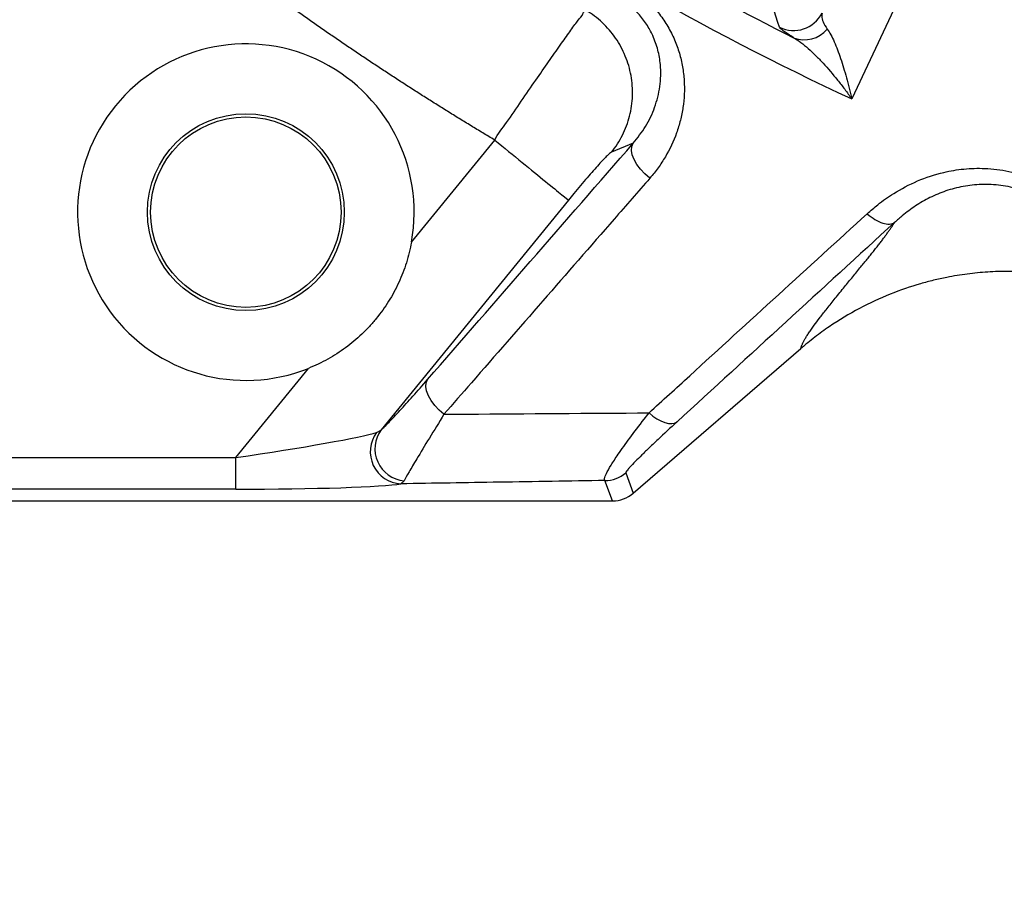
# Model space of a CAD drawing. Extents: x 0 to 16820, y 0 to 11880.
# Tile 12 of 77: x 7476 to 7631, y 5988 to 6124. Entities that reach past the tile are written whole.
import ezdxf

# ---------------------------------------------------------------- set-up
doc = ezdxf.new("R2010")
doc.units = 0
doc.header["$LTSCALE"] = 20
doc.layers.get('0').update_dxf_attribs({"linetype": 'CONTINUOUS'})
doc.styles.add('SLDTEXTSTYLE0', font='TXT', dxfattribs={"width": 0.605})
doc.dimstyles.new('SLDDIMSTYLE1', dxfattribs={"dimtxt": 100, "dimasz": 100, "dimexe": 0, "dimexo": 0.0625, "dimgap": 25, "dimtad": 1, "dimdec": 4, "dimlfac": 20, "dimzin": 12, "dimtxsty": 'SLDTEXTSTYLE0', "dimsah": 1, "dimcen": 0.09, "dimazin": 3, "dimtfac": 1, "dimtofl": 0, "dimtmove": 0, "dimatfit": 3, "dimtolj": 1, "dimtzin": 12})

# ---------------------------------------------------------------- blocks, each defined once
blk = doc.blocks.new('_D_3')
at = {"color": 7, "linetype": 'CONTINUOUS'}
for p, q in [((7831.16, 6507.87), (11819.08, 6507.87)), ((4317.75, 5895.41), (3824.45, 5808.43))]:
    blk.add_line(p, q, dxfattribs=at)
blk.add_arc((7791.16, 6507.87), 3997.91, 190, 0, dxfattribs=at)
for points in [[(11789.08, 6507.87), (11772.83, 6408.07), (11802.82, 6407.69)], [(3853.99, 5813.64), (3857.85, 5712.6), (3887.32, 5718.17)]]:
    blk.add_solid(points, dxfattribs=at)
at = {"color": 7, "linetype": 'CONTINUOUS', "insert": (7986.83, 2641.21), "char_height": 100, "attachment_point": 1, "rotation": 5, "style": 'SLDTEXTSTYLE0'}
blk.add_mtext('170°', dxfattribs=at)

msp = doc.modelspace()

# ---------------------------------------------------------------- linework, layer by layer
at = {"color": 8, "linetype": 'CONTINUOUS'}
for p, q in [((7537.6462315, 6088.6422491), (7550.7506554, 6104.7064758)), ((7572.5528722, 6104.1949487), (7569.1388671, 6102.7934945)), ((7562.3583769, 6095.2383972), (7532.8603064, 6059.0778089)), ((7509.9681889, 6054.7127819), (7521.421281, 6068.7526858)), ((7458.3710407, 6054.7127819), (7509.9681889, 6054.7127819)), ((7509.9681889, 6049.7196114), (7509.9681889, 6054.7127819)), ((7571.3782434, 6052.2905684), (7572.5703214, 6049.084673)), ((7536.471722, 6051.0421491), (7535.9600459, 6050.5614078)), ((7569.3080847, 6047.871629), (7568.1160067, 6051.0775543)), ((7509.9681889, 6049.7196114), (7458.3710407, 6049.7196114))]:
    msp.add_line(p, q, dxfattribs=at)
at = {"color": 7, "linetype": 'CONTINUOUS'}
for p, q in [((7572.5703214, 6049.084673), (7598.9592646, 6071.8582368)), ((7400.3750061, 6047.871629), (7569.3080847, 6047.871629))]:
    msp.add_line(p, q, dxfattribs=at)
at = {"color": 8, "linetype": 'CONTINUOUS', "flags": 128}
for points in [[(7638.1234204, 6177.5852239), (7630.904374, 6162.1977485), (7606.9735413, 6111.1903882)], [(7595.5985014, 6122.5060022), (7595.3644191, 6123.2112444), (7594.7485243, 6125.0736511)], [(7575.1918082, 6098.7082219), (7574.4180952, 6099.3682242), (7573.7273072, 6100.0973678), (7573.1480246, 6100.865463), (7572.7042084, 6101.6407407), (7572.4142467, 6102.3911035), (7572.29012, 6103.0854976), (7572.3369693, 6103.6951936), (7572.5528722, 6104.1949487)], [(7542.7623664, 6061.5207947), (7541.9977282, 6062.1805883), (7541.3165663, 6062.9074371), (7540.7466863, 6063.6716283), (7540.311334, 6064.4420183), (7540.0283014, 6065.1871956), (7539.9090921, 6065.8767021), (7539.9585937, 6066.4824641), (7540.1747798, 6066.9797159)], [(7575.0566249, 6061.7355204), (7575.6730263, 6061.2297154), (7576.3037776, 6060.801456), (7576.9318764, 6060.4622758), (7577.5403951, 6060.2213538), (7578.1129425, 6060.0851572), (7578.6340659, 6060.0573814), (7579.0897434, 6060.1387418), (7579.4676815, 6060.3270328)]]:
    msp.add_lwpolyline(points, dxfattribs=at)
at = {"color": 7, "linetype": 'CONTINUOUS'}
for radius in [15.5, 15]:
    msp.add_circle((7511.5682718, 6093.3528511), radius, dxfattribs=at)
for centre, radius, start, end in [((7791.1647235, 6507.8716374), 3487, 190, 170), ((7791.1647235, 6507.8716374), 1348, 190, 170), ((7511.5682718, 6093.3528511), 26.5, 349.76079425, 291.827379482)]:
    msp.add_arc(centre, radius, start, end, dxfattribs=at)
at = {"color": 8, "linetype": 'CONTINUOUS'}
for centre, radius, start, end in [((7791.1647235, 6507.8716374), 437.3584312, 234.906877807, 245.093122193), ((7791.1647235, 6507.8716374), 432.6426478, 236.542887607, 243.457112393), ((7597.8510769, 6126.9801886), 5.0092355, 243.276557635, 332.816545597), ((7599.5495738, 6125.1182572), 4.6203909, 248.160538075, 320.618388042), ((7536.2131836, 6055.6177192), 5.0626439, 143.15966817, 267.133954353), ((7536.9417362, 6056.0827423), 5.0624592, 143.72774378, 264.672812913), ((7568.1108791, 6056.0845227), 5.0069711, 270.058676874, 310.735125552)]:
    msp.add_arc(centre, radius, start, end, dxfattribs=at)
for centre, major_axis, ratio, start_param, end_param in [((7510.8232261, 6055.760927), (21.9523367, 3.2044767), 0.0412253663, 4.6674124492, 6.0400126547), ((7510.8232261, 6050.7677793), (25.8246315, 0.0347609), 0.0405651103, 4.6792190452, 6.0518192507)]:
    msp.add_ellipse(centre, major_axis=major_axis, ratio=ratio, start_param=start_param, end_param=end_param, dxfattribs=at)
at = {"color": 7, "linetype": 'CONTINUOUS'}
for centre, major_axis, ratio, start_param, end_param in [((7569.3012778, 6052.8830835), (-1.7471583, 4.6987092), 0.9974015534, 2.787011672, 3.4961736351), ((7570.0004249, 6051.0028367), (4.2552362, 2.7705404), 0.6073383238, 4.9312659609, 4.9321710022), ((7570.0004249, 6051.0028367), (5.0315914, 0.6826543), 0.6073383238, 4.4926069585, 4.4935119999)]:
    msp.add_ellipse(centre, major_axis=major_axis, ratio=ratio, start_param=start_param, end_param=end_param, dxfattribs=at)
at = {"color": 8, "linetype": 'CONTINUOUS'}
for points, knots in [([(7550.750701, 6104.706451), (7550.1281996, 6105.0788794), (7548.8832523, 6105.823703), (7547.022492, 6106.9518555), (7545.166734, 6108.0879248), (7543.3164485, 6109.2326994), (7541.4715095, 6110.3859679), (7539.6319508, 6111.5477871), (7537.7977634, 6112.7181417), (7535.9689496, 6113.8970357), (7534.1455088, 6115.0844681), (7532.3274412, 6116.2804392), (7530.5147467, 6117.4849489), (7528.7074254, 6118.6979973), (7526.9054773, 6119.9195842), (7525.1089023, 6121.1497097), (7523.3177005, 6122.3883739), (7521.5318719, 6123.6355766), (7519.7514164, 6124.891318), (7517.9763342, 6126.1555979), (7516.206625, 6127.4284166), (7514.4422894, 6128.7097733), (7512.6833251, 6129.9996709), (7507.3329511, 6133.9613127), (7498.5176584, 6140.7488197), (7486.4898648, 6150.6632519), (7474.8085286, 6160.9641657), (7463.4781604, 6171.6478075), (7452.5082205, 6182.7019477), (7441.9097201, 6194.1160692), (7431.6898649, 6205.8833491), (7424.2612733, 6215.0323117), (7419.3627467, 6221.3294255), (7416.8354008, 6224.6381195), (7414.3389685, 6227.9668377), (7411.8734422, 6231.3155891), (7409.438824, 6234.6843712), (7407.0351135, 6238.0731846), (7404.662311, 6241.4820292), (7402.3204154, 6244.9109044), (7400.009431, 6248.3598124), (7397.7293427, 6251.8287445), (7395.4802061, 6255.3177332), (7393.2618144, 6258.8266566), (7391.0749399, 6262.3559698), (7388.9166995, 6265.903973), (7387.5043845, 6268.2855836), (7386.7981223, 6269.4765656)], [0, 0, 0, 0, 0.0092652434, 0.0185296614, 0.0277934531, 0.0370568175, 0.0463199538, 0.0555830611, 0.0648463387, 0.0741099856, 0.0833742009, 0.0926391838, 0.1019051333, 0.1111722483, 0.1204407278, 0.1297107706, 0.1389825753, 0.1482563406, 0.1575322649, 0.1668105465, 0.1760913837, 0.1853749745, 0.1946615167, 0.2039512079, 0.2704071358, 0.3367341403, 0.4030055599, 0.4692949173, 0.5356041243, 0.6018823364, 0.6682026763, 0.7346381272, 0.7523764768, 0.7701020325, 0.787816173, 0.8055202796, 0.8232157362, 0.8409039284, 0.8585862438, 0.8762640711, 0.8939388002, 0.9116118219, 0.9292845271, 0.946958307, 0.9646345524, 0.9823146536, 1, 1, 1, 1]), ([(7571.2696644, 6129.2889152), (7572.6948002, 6128.4611428), (7573.9757591, 6127.4742567), (7575.4033104, 6126.0488826), (7575.6811231, 6125.7527554), (7576.2115756, 6125.1492058), (7576.4645827, 6124.8416107), (7577.1886537, 6123.9021592), (7577.6248959, 6123.2536976), (7578.2136591, 6122.2496395), (7578.398946, 6121.9097095), (7578.7478961, 6121.2194952), (7578.9116886, 6120.8686872), (7579.3648807, 6119.8157699), (7579.6188366, 6119.1084465), (7580.0396516, 6117.6839295), (7580.2064612, 6116.9667306), (7580.457873, 6115.522881), (7580.5423297, 6114.7926242), (7580.6739917, 6112.6375046), (7580.6049146, 6111.2346383), (7580.298879, 6109.1734566), (7580.162742, 6108.4936702), (7579.9086006, 6107.4845827), (7579.8155474, 6107.1499893), (7579.6127777, 6106.4843309), (7579.5027712, 6106.1525), (7578.9151996, 6104.5140478), (7578.3265977, 6103.2675548), (7577.2772283, 6101.4879911), (7576.8994747, 6100.9099547), (7576.0874639, 6099.7845228), (7575.6523338, 6099.2362736), (7575.1918114, 6098.7082222)], [0, 0, 0, 0, 0.125, 0.125, 0.15625, 0.15625, 0.1875, 0.1875, 0.25, 0.25, 0.28125, 0.28125, 0.3125, 0.3125, 0.375, 0.375, 0.4375, 0.4375, 0.5, 0.5, 0.625, 0.625, 0.6875, 0.6875, 0.71875, 0.71875, 0.75, 0.75, 0.875, 0.875, 0.9375, 0.9375, 1, 1, 1, 1]), ([(7572.5528722, 6104.1949487), (7573.2450307, 6105.0623173), (7574.6291929, 6106.7968605), (7576.0374185, 6109.81932), (7576.8745593, 6113.0887197), (7576.9715262, 6116.1653116), (7576.5103179, 6118.8814407), (7575.7684818, 6121.0246834), (7574.7042691, 6122.9694963), (7573.1473949, 6125.0004694), (7571.4910105, 6126.4225391), (7570.2849201, 6127.1447276), (7570.0914984, 6127.2605455)], [0, 0, 0, 0, 0.1370159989, 0.2740013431, 0.4119065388, 0.5495646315, 0.636763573, 0.7238316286, 0.7948928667, 0.8658568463, 0.9784873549, 1, 1, 1, 1]), ([(7550.7511173, 6104.707042), (7550.7511273, 6104.7070619), (7551.2474203, 6105.6996517), (7552.8639767, 6107.6568801), (7554.9561069, 6110.9115246), (7557.2186923, 6114.1337766), (7559.2847324, 6117.1190854), (7561.0981517, 6119.7015623), (7562.6533699, 6121.8673348), (7563.8248703, 6123.541755), (7564.8331248, 6124.6285195), (7564.7896735, 6125.1304854), (7565.1349053, 6125.1304841), (7565.1349102, 6125.1304841)], [0, 0, 0, 0, 0.0000017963, 0.0897413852, 0.2028981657, 0.3193869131, 0.4315414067, 0.5469389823, 0.6583883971, 0.7730281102, 0.8848931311, 0.9999983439, 1, 1, 1, 1]), ([(7569.1412899, 6102.7964875), (7569.811952, 6103.6271404), (7570.3932372, 6104.530654), (7571.3504911, 6106.4421148), (7571.7264261, 6107.4499946), (7572.2557328, 6109.5239957), (7572.4090859, 6110.590044), (7572.4861837, 6112.7315206), (7572.4099258, 6113.8068735), (7572.031281, 6115.9176679), (7571.7289075, 6116.9530351), (7570.9118757, 6118.9363959), (7570.3972463, 6119.8843198), (7569.1792774, 6121.6493369), (7568.4759808, 6122.466368), (7566.9129022, 6123.9321392), (7566.0531752, 6124.5808277), (7565.134904, 6125.1304975)], [0, 0, 0, 0, 0.125, 0.125, 0.25, 0.25, 0.375, 0.375, 0.5, 0.5, 0.625, 0.625, 0.75, 0.75, 0.875, 0.875, 1, 1, 1, 1]), ([(7602.307034, 6124.6917641), (7602.2813359, 6124.5415704), (7602.2124337, 6124.1388685), (7602.3879499, 6123.3348872), (7602.8745658, 6122.5725335), (7603.120846, 6122.1867001)], [0, 0, 0, 0, 0.2270653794, 0.6088115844, 1, 1, 1, 1]), ([(7597.830755, 6120.8294726), (7597.3496396, 6121.1364519), (7596.3700274, 6121.7615007), (7595.7427692, 6122.270034), (7595.6369056, 6122.4431873), (7595.5985014, 6122.5060022)], [0, 0, 0, 0, 0.3808090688, 0.7753756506, 1, 1, 1, 1]), ([(7603.1208471, 6122.186692), (7603.3134365, 6121.9226211), (7603.5000845, 6121.6162319), (7603.8648972, 6120.9412265), (7604.0430199, 6120.5723202), (7604.3925487, 6119.7834254), (7604.5639393, 6119.3633306), (7604.9010774, 6118.4784143), (7605.0658022, 6118.0161028), (7605.5463707, 6116.5883253), (7605.8505831, 6115.5778768), (7606.2870887, 6113.9867905), (7606.4292369, 6113.4436901), (7606.637607, 6112.6102355), (7606.7061764, 6112.3295739), (7606.8075345, 6111.9050909), (7606.8410804, 6111.7629768), (7606.9076941, 6111.4775096), (7606.9410384, 6111.3329482), (7606.9735416, 6111.1903978)], [0, 0, 0, 0, 0.125, 0.125, 0.25, 0.25, 0.375, 0.375, 0.5, 0.5, 0.75, 0.75, 0.875, 0.875, 0.9375, 0.9375, 0.96875, 0.96875, 1, 1, 1, 1]), ([(7597.8307534, 6120.8294734), (7598.209341, 6120.6110398), (7598.5904655, 6120.3524996), (7599.3566304, 6119.776826), (7599.7416869, 6119.4594109), (7600.5151776, 6118.7767264), (7600.9036176, 6118.411354), (7601.6835992, 6117.6388925), (7602.0728733, 6117.2339361), (7603.2299623, 6115.9797704), (7603.9912497, 6115.0877805), (7605.1206652, 6113.6780711), (7605.4950178, 6113.1960487), (7606.0534528, 6112.4551218), (7606.2388849, 6112.2054122), (7606.5154824, 6111.8274273), (7606.6074479, 6111.7008288), (7606.790912, 6111.446425), (7606.8831684, 6111.3175545), (7606.9735416, 6111.1903978)], [0, 0, 0, 0, 0.125, 0.125, 0.25, 0.25, 0.375, 0.375, 0.5, 0.5, 0.75, 0.75, 0.875, 0.875, 0.9375, 0.9375, 0.96875, 0.96875, 1, 1, 1, 1]), ([(7550.7511136, 6104.7070395), (7552.2218697, 6103.5072673), (7553.6921203, 6102.3079075), (7556.424225, 6100.0791877), (7557.68514, 6099.0505938), (7559.8188376, 6097.3100258), (7560.6908868, 6096.5986499), (7561.9223796, 6095.5940573), (7562.2813998, 6095.3011858), (7562.3583733, 6095.2383946)], [0, 0, 0, 0, 0.25, 0.25, 0.5, 0.5, 0.75, 0.75, 1, 1, 1, 1]), ([(7569.141296, 6102.7964747), (7568.9574431, 6102.6631375), (7568.5898053, 6102.3965124), (7567.2004862, 6100.9277884), (7565.367925, 6098.8504782), (7563.6510174, 6096.816173), (7562.6423491, 6095.5850091), (7562.3583769, 6095.2383972)], [0, 0, 0, 0, 0.2259227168, 0.4517619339, 0.6796659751, 0.9098157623, 1, 1, 1, 1]), ([(7609.4090317, 6093.1016004), (7609.9560542, 6093.5808223), (7611.2662108, 6094.7285918), (7613.8441676, 6096.5460413), (7617.2701499, 6098.3628903), (7621.0274226, 6099.6174777), (7624.6203182, 6100.2158161), (7628.0646715, 6100.3175031), (7631.7263857, 6099.9038916), (7634.1772212, 6099.1049999), (7635.4024087, 6098.7056291)], [0, 0, 0, 0, 0.0837732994, 0.2006428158, 0.3579085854, 0.5149684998, 0.6283286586, 0.7416232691, 0.8708359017, 1, 1, 1, 1]), ([(7575.1918082, 6098.7082219), (7573.3163012, 6096.5576802), (7563.9387664, 6085.8049714), (7553.1298325, 6073.4101444), (7544.1998547, 6063.1692978), (7542.7623664, 6061.5207947)], [0, 0, 0, 0, 0.1733874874, 0.8669374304, 1, 1, 1, 1]), ([(7634.5678557, 6096.5133981), (7634.4474049, 6096.5593509), (7634.3226197, 6096.6054687), (7634.0768178, 6096.6933251), (7633.7075521, 6096.820912), (7633.3366149, 6096.9360553), (7632.5925487, 6097.1500696), (7632.0935851, 6097.2710744), (7631.0899346, 6097.4708107), (7630.5852476, 6097.5495404), (7629.5701665, 6097.6650157), (7629.0586783, 6097.7016393), (7627.5389864, 6097.7480676), (7626.5546373, 6097.6957065), (7625.114777, 6097.5105457), (7624.6409804, 6097.4309269), (7623.7050426, 6097.2377586), (7623.2414988, 6097.1236977), (7621.8884404, 6096.739163), (7621.0300319, 6096.4257993), (7619.3856476, 6095.7042448), (7618.5997878, 6095.2959054), (7617.4683102, 6094.6212601), (7617.0983739, 6094.3854899), (7616.3779043, 6093.8974434), (7616.0271675, 6093.6451166), (7615.3431044, 6093.125193), (7615.0097805, 6092.8575943), (7614.5218518, 6092.4455792), (7614.2809044, 6092.2369152), (7614.0443149, 6092.0244048), (7613.8875396, 6091.8818909), (7613.8088543, 6091.8094938), (7613.7321827, 6091.7381237)], [0, 0, 0, 0, 0.015625, 0.015625, 0.03125, 0.0625, 0.0625, 0.125, 0.125, 0.1875, 0.1875, 0.25, 0.25, 0.375, 0.375, 0.4375, 0.4375, 0.5, 0.5, 0.625, 0.625, 0.75, 0.75, 0.8125, 0.8125, 0.875, 0.875, 0.9375, 0.9375, 0.96875, 0.984375, 0.984375, 1, 1, 1, 1]), ([(7575.0566249, 6061.7355204), (7577.1891986, 6063.6841162), (7588.6159012, 6074.1250326), (7600.0824738, 6084.5898442), (7609.4090317, 6093.1016004)], [0, 0, 0, 0, 0.1866307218, 1, 1, 1, 1]), ([(7609.4106457, 6093.1030893), (7609.8089004, 6092.752445), (7610.2257458, 6092.4444553), (7611.0535422, 6091.9456121), (7611.4643419, 6091.7548498), (7612.2372936, 6091.5103563), (7612.5993043, 6091.4566699), (7613.2369861, 6091.4919656), (7613.5125408, 6091.5809413), (7613.7305715, 6091.7366474)], [0, 0, 0, 0, 0.25, 0.25, 0.5, 0.5, 0.75, 0.75, 1, 1, 1, 1]), ([(7598.9592704, 6071.8582414), (7598.9704186, 6071.9031581), (7598.9924436, 6071.9918985), (7599.0339448, 6072.1309636), (7599.08121, 6072.2723787), (7599.1348307, 6072.4166505), (7599.1946529, 6072.5636471), (7599.2607198, 6072.7134053), (7599.3330061, 6072.8659038), (7599.411567, 6073.0211895), (7599.4962121, 6073.1791007), (7599.6414296, 6073.4350616), (7599.8716791, 6073.8130478), (7600.2154164, 6074.3403649), (7600.6168732, 6074.9236758), (7601.1605377, 6075.6819532), (7601.922858, 6076.696155), (7602.9687972, 6078.0373943), (7604.2311035, 6079.6177431), (7605.3832608, 6081.0335672), (7606.3216214, 6082.1787834), (7606.9708941, 6082.9710625), (7607.6218332, 6083.7647345), (7608.2335732, 6084.5090854), (7608.7956458, 6085.1952258), (7609.2995347, 6085.8158916), (7609.7905096, 6086.4253336), (7610.2676428, 6087.0227758), (7610.7326895, 6087.6099724), (7611.1790054, 6088.1799713), (7611.5994069, 6088.7253613), (7611.990985, 6089.2420363), (7612.3535224, 6089.7298144), (7612.6870297, 6090.1887041), (7612.9916718, 6090.6188453), (7613.2668076, 6091.0196946), (7613.5147543, 6091.393217), (7613.6582916, 6091.6223595), (7613.7291025, 6091.7354017)], [0, 0, 0, 0, 0.0144699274, 0.0285876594, 0.042353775, 0.0557688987, 0.0688337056, 0.0815489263, 0.0939153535, 0.105933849, 0.1176053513, 0.1289308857, 0.1599153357, 0.1918585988, 0.2247714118, 0.2586635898, 0.3127962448, 0.374589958, 0.4440662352, 0.52124016, 0.5542505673, 0.5872609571, 0.6202713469, 0.6532817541, 0.6797229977, 0.7061081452, 0.7324381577, 0.7587140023, 0.7849366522, 0.8112200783, 0.8369005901, 0.8619804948, 0.8864622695, 0.9103485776, 0.9336422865, 0.9563464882, 0.9784645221, 1, 1, 1, 1]), ([(7532.8602964, 6059.0777991), (7533.1849744, 6059.3611689), (7533.6102885, 6059.7753597), (7534.3608758, 6060.5430405), (7534.6302817, 6060.8239062), (7535.2048548, 6061.4321251), (7535.5117219, 6061.7613443), (7536.4666855, 6062.7973423), (7537.1505997, 6063.5536672), (7538.6007918, 6065.1807188), (7539.3672072, 6066.0516364), (7540.1747704, 6066.9797075)], [0, 0, 0, 0, 0.25, 0.25, 0.375, 0.375, 0.5, 0.5, 0.75, 0.75, 1, 1, 1, 1]), ([(7542.7623664, 6061.5207947), (7541.9709673, 6060.2336916), (7540.3589602, 6057.6119813), (7538.5362797, 6054.5979578), (7537.1587771, 6052.2774841), (7536.7036004, 6051.4590698), (7536.471722, 6051.0421491)], [0, 0, 0, 0, 0.2664190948, 0.5426711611, 0.7670252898, 1, 1, 1, 1]), ([(7542.7623664, 6061.5207947), (7543.9771267, 6061.5295982), (7554.6984849, 6061.6072975), (7565.4888441, 6061.6752591), (7575.0566249, 6061.7355204)], [0, 0, 0, 0, 0.1133028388, 1, 1, 1, 1]), ([(7568.1160067, 6051.0775543), (7568.0699837, 6051.1693192), (7567.9764516, 6051.3558121), (7568.3071866, 6052.1834058), (7569.0182072, 6053.4465537), (7570.2453145, 6055.315145), (7571.9896796, 6057.7491935), (7573.7162456, 6060.0242222), (7574.7991481, 6061.4067929), (7575.0566249, 6061.7355204)], [0, 0, 0, 0, 0.122222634, 0.2483917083, 0.3972809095, 0.5504437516, 0.7419855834, 0.938653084, 1, 1, 1, 1]), ([(7579.4676885, 6060.3270411), (7578.4064746, 6059.3537493), (7577.4070651, 6058.4271435), (7576.0134216, 6057.1169053), (7575.5666053, 6056.6935533), (7574.9267295, 6056.0814502), (7574.7185146, 6055.881251), (7574.3131697, 6055.4892257), (7574.1156978, 6055.2970583), (7573.5482602, 6054.7409304), (7573.2009832, 6054.3951789), (7572.5783878, 6053.7616801), (7572.3028826, 6053.4737822), (7571.9569954, 6053.0962416), (7571.8534639, 6052.9799633), (7571.6755643, 6052.7722518), (7571.6006314, 6052.6802098), (7571.4213802, 6052.4424722), (7571.3618837, 6052.3345536), (7571.3782401, 6052.2905657)], [0, 0, 0, 0, 0.25, 0.25, 0.375, 0.375, 0.4375, 0.4375, 0.5, 0.5, 0.625, 0.625, 0.75, 0.75, 0.8125, 0.8125, 0.875, 0.875, 1, 1, 1, 1]), ([(7568.1160067, 6051.0775543), (7562.5630775, 6050.9917627), (7551.8096498, 6050.8256246), (7541.1265385, 6050.6475345), (7535.9600459, 6050.5614078)], [0, 0, 0, 0, 0.5163868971, 1, 1, 1, 1])]:
    msp.add_open_spline(points, degree=3, knots=knots, dxfattribs=at)
for points in [[(7540.1747704, 6066.9797075), (7550.9616446, 6079.3762437), (7561.7537299, 6091.7804266), (7572.5528672, 6104.1949573)], [(7613.7289604, 6091.7351712), (7602.28203, 6081.2468341), (7590.864035, 6070.7791948), (7579.4676885, 6060.3270411)], [(7532.1615106, 6058.6532175), (7532.4166146, 6058.734828), (7532.6456597, 6058.8740922), (7532.8602964, 6059.0777991)]]:
    msp.add_open_spline(points, degree=3, dxfattribs=at)
at = {"color": 7, "linetype": 'CONTINUOUS'}
for points, knots in [([(7537.646236, 6088.6422477), (7537.4459789, 6087.533622), (7537.1773496, 6086.4488036), (7536.5076392, 6084.3240807), (7536.1065444, 6083.2841857), (7535.4036009, 6081.7579903), (7535.1515262, 6081.2535218), (7534.6192829, 6080.2679536), (7534.3387077, 6079.7857292), (7533.4544553, 6078.3700887), (7532.8084142, 6077.4675822), (7531.7548004, 6076.1754556), (7531.3894629, 6075.7550501), (7530.6300616, 6074.9351861), (7530.2347992, 6074.5346042), (7529.013254, 6073.3732303), (7528.1581955, 6072.6584783), (7526.3690788, 6071.3433362), (7525.4350183, 6070.7429517), (7523.4859354, 6069.65763), (7522.4668244, 6069.1714514), (7521.421276, 6068.7526823)], [0, 0, 0, 0, 0.125, 0.125, 0.25, 0.25, 0.3125, 0.3125, 0.375, 0.375, 0.5, 0.5, 0.5625, 0.5625, 0.625, 0.625, 0.75, 0.75, 0.875, 0.875, 1, 1, 1, 1]), ([(7647.5184684, 6081.414392), (7647.2900278, 6081.4902944), (7646.8335269, 6081.6419727), (7646.1452636, 6081.8568759), (7645.4552211, 6082.0622716), (7644.7631013, 6082.2572745), (7644.0689839, 6082.4421214), (7643.3728478, 6082.6167487), (7642.6746986, 6082.7811736), (7641.9745351, 6082.9353912), (7641.2723576, 6083.079403), (7640.5681662, 6083.2132085), (7639.8619609, 6083.3368077), (7639.153742, 6083.4502007), (7638.4435093, 6083.5533875), (7637.7312633, 6083.646368), (7637.0170033, 6083.7291423), (7636.3007316, 6083.8017104), (7635.5824409, 6083.8640718), (7634.0232525, 6083.9769761), (7631.6218908, 6084.0564339), (7628.383285, 6083.9521707), (7625.1579317, 6083.6361525), (7622.6710197, 6083.2273389), (7620.9115415, 6082.8607193), (7619.8683377, 6082.6196519), (7618.831917, 6082.3584037), (7618.1465704, 6082.1656941), (7617.8041247, 6082.0694033)], [0, 0, 0, 0, 0.0239293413, 0.0478188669, 0.0716734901, 0.095498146, 0.1192977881, 0.1430773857, 0.1668419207, 0.1905963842, 0.2143457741, 0.2380950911, 0.2618493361, 0.285613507, 0.3093925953, 0.333191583, 0.35701544, 0.3808691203, 0.4047575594, 0.4286856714, 0.5362705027, 0.6434149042, 0.7505756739, 0.8582094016, 0.8937598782, 0.9292310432, 0.9646390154, 1, 1, 1, 1]), ([(7617.8045079, 6082.0680715), (7616.2238836, 6081.6124584), (7614.6238374, 6081.0667183), (7611.4060591, 6079.7738933), (7609.7888496, 6079.0266027), (7606.5811741, 6077.3216901), (7604.9895761, 6076.3628541), (7602.6691371, 6074.7780809), (7601.9068678, 6074.2256492), (7600.7846647, 6073.3628514), (7600.4141298, 6073.0695688), (7599.8641588, 6072.6214562), (7599.6818069, 6072.4707211), (7599.3191331, 6072.1665841), (7599.1400042, 6072.0142151), (7598.9592704, 6071.8582414)], [0, 0, 0, 0, 0.25, 0.25, 0.5, 0.5, 0.75, 0.75, 0.875, 0.875, 0.9375, 0.9375, 0.96875, 0.96875, 1, 1, 1, 1])]:
    msp.add_open_spline(points, degree=3, knots=knots, dxfattribs=at)

# ---------------------------------------------------------------- dimensions: what is measured, and where the dimension line sits
dim = msp.add_angular_dim_2l(base=(8139.6056329, 2525.1738183), line1=((4357.1400888, 5902.3604418), (6463.6438724, 6273.7938939)), line2=((6833.3630896, 6507.8716374), (7791.1647235, 6507.8716374)), dimstyle='SLDDIMSTYLE1', dxfattribs=at)
dim.commit()
dim.dimension.update_dxf_attribs({"geometry": '_D_3', "text_midpoint": (8139.6056329, 2525.1738183), "dimtype": 162})

doc.saveas('drawing.dxf')
